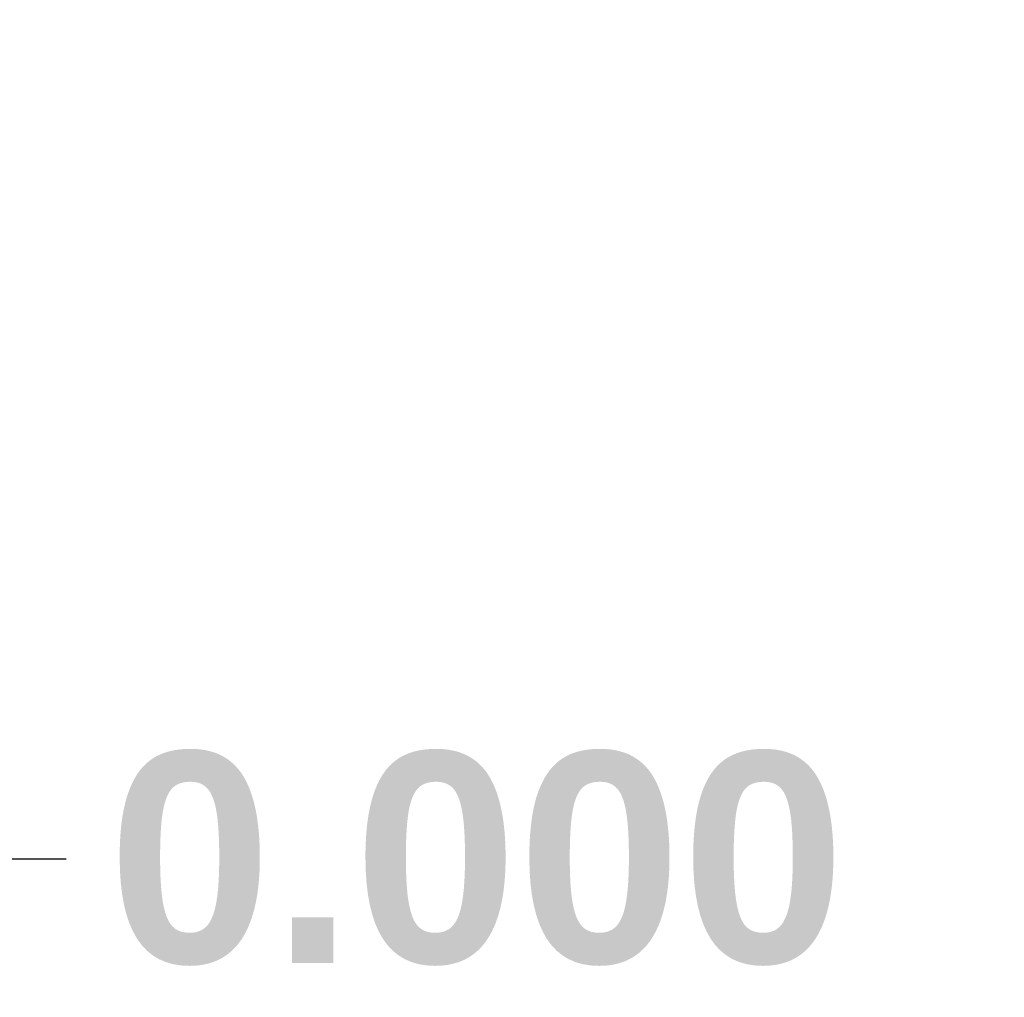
# Model space of a CAD drawing. Header units: inches. Extents: x 0 to 186, y -11 to 121.
# Tile 48 of 93: x 126.27 to 132.51, y 30.13 to 36.33. Entities that reach past the tile are written whole.
import ezdxf

# ---------------------------------------------------------------- set-up
doc = ezdxf.new("R2010")
doc.units = ezdxf.units.IN
doc.header["$LTSCALE"] = 11.141211
doc.header["$MEASUREMENT"] = 0
doc.layers.add('Dimensions(ANSI)', color=7, linetype='Continuous', lineweight=25)
doc.styles.add('Dimension-ANSI', font='arialbd.ttf')
doc.dimstyles.new('INCH-ANSI', dxfattribs={"dimscale": 11.141211, "dimtxt": 0.12, "dimasz": 0.098425, "dimexe": 0.04, "dimexo": 0.04, "dimgap": 0.031496, "dimtad": 0, "dimtih": 1, "dimtoh": 1, "dimdec": 3, "dimzin": 0, "dimdsep": 46, "dimtxsty": 'Dimension-ANSI', "dimcen": 0.09, "dimdle": 0.312, "dimclrd": 179, "dimclre": 179, "dimclrt": 7, "dimadec": 1, "dimazin": 0, "dimtfac": 1, "dimtdec": 3, "dimtofl": 0, "dimtmove": 0, "dimatfit": 3, "dimfxl": 1, "dimtolj": 1, "dimtzin": 4, "dimlwd": 25, "dimlwe": 25, "dimarcsym": 0})

# ---------------------------------------------------------------- blocks, each defined once
blk = doc.blocks.new('*D15')
at = {"layer": 'Defpoints', "color": 0, "linetype": 'Continuous', "transparency": 16777216}
for p in [(124.5556, 31.0116), (124.5556, 31.0116), (126.5631, 31.0116)]:
    blk.add_point(p, dxfattribs=at)
at = {"layer": 'Dimensions(ANSI)', "color": 179, "linetype": 'Continuous', "lineweight": 25, "true_color": 0x262658, "transparency": 16777216}
blk.add_line((125.0013, 31.0116), (126.5631, 31.0116), dxfattribs=at)
at = {"layer": 'Dimensions(ANSI)', "color": 7, "linetype": 'Continuous', "lineweight": 25, "transparency": 16777216, "insert": (129.1656, 31.0116), "char_height": 1.33695, "attachment_point": 5, "style": 'Dimension-ANSI'}
blk.add_mtext('\\A1;0.000', dxfattribs=at)
blk = doc.blocks.new('*D16')
at = {"layer": 'Defpoints', "color": 0, "linetype": 'Continuous', "transparency": 16777216}
for p in [(124.5556, 96.0852), (126.5631, 96.0852), (124.5556, 31.0116)]:
    blk.add_point(p, dxfattribs=at)
at = {"layer": 'Dimensions(ANSI)', "color": 179, "linetype": 'Continuous', "lineweight": 25, "true_color": 0x262658, "transparency": 16777216}
blk.add_line((125.0013, 96.0852), (126.5631, 96.0852), dxfattribs=at)
at = {"layer": 'Dimensions(ANSI)', "color": 7, "linetype": 'Continuous', "lineweight": 25, "transparency": 16777216, "insert": (129.7247, 96.0852), "char_height": 1.33695, "attachment_point": 5, "style": 'Dimension-ANSI'}
blk.add_mtext('\\A1;47.625', dxfattribs=at)

msp = doc.modelspace()

# ---------------------------------------------------------------- dimensions: what is measured, and where the dimension line sits
at = {"layer": 'Dimensions(ANSI)', "color": 179, "linetype": 'Continuous', "lineweight": 25, "true_color": 0x262658}
for feature_location, offset, origin, picture, middle in [((124.5556, 96.0852), (2.0075, 0), (124.5556, 31.0116), '*D16', (129.7247, 96.0852)), ((124.5556064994, 31.0115587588), (2.0074549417, 0), (124.5556064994, 31.0115587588), '*D15', (129.1656152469, 31.0115587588))]:
    dim = msp.add_ordinate_dim(feature_location=feature_location, offset=offset, dtype=0, origin=origin, dimstyle='INCH-ANSI', override={"dimgap": 0.031496, "dimtad": 0, "dimdec": 3, "dimlfac": 0.731864, "dimtol": 0, "dimlim": 0, "dimtp": 0, "dimtm": 0, "dimtdec": 3}, dxfattribs=at)
    dim.commit()
    dim.dimension.update_dxf_attribs({"geometry": picture, "text_midpoint": middle})

doc.saveas('drawing.dxf')
